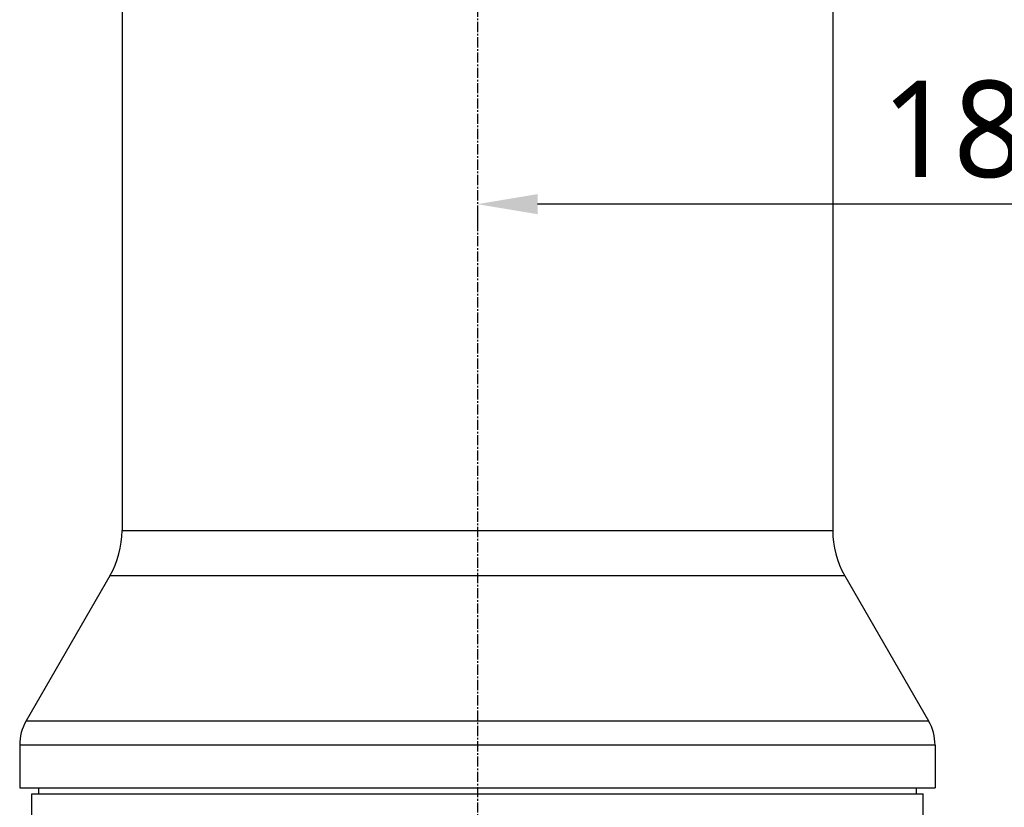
# Model space of a CAD drawing. Header units: millimetres. Extents: x 0 to 4378, y 0 to 2376.
# Tile 77 of 227: x 1468 to 1632, y 950 to 1081. Entities that reach past the tile are written whole.
import ezdxf

# ---------------------------------------------------------------- set-up
doc = ezdxf.new("R2010")
doc.units = ezdxf.units.MM
doc.header["$LTSCALE"] = 0.2
doc.linetypes.add('CENTER2', pattern=[1.125, 0.75, -0.125, 0.125, -0.125])
doc.layers.add('02_Center Line', color=1, linetype='CENTER2')
doc.styles.add('Rainbow-5.0 Style', font='malgunsl.ttf')
doc.dimstyles.new('Rainbow-5.0 Style', dxfattribs={"dimtxt": 4, "dimasz": 2.5, "dimexe": 1, "dimexo": 1, "dimgap": 1, "dimtad": 1, "dimdsep": 46, "dimtxsty": 'Rainbow-5.0 Style', "dimcen": 0, "dimclrd": 251, "dimclre": 251, "dimclrt": 7, "dimazin": 3, "dimtp": 0.1, "dimtm": 0.1, "dimtfac": 0.61, "dimtmove": 0, "dimatfit": 3, "dimfxl": 1, "dimlwd": -1, "dimlwe": -1, "dimarcsym": 1})

# ---------------------------------------------------------------- blocks, each defined once
blk = doc.blocks.new('*D132')
at = {"color": 251, "linetype": 'ByBlock', "transparency": 16777216}
for p, q in [((1731.81, 945.68), (1731.81, 1054.04)), ((1721.81, 1050.04), (1554.31, 1050.04)), ((1544.31, 1049.53), (1544.31, 1046.04))]:
    blk.add_line(p, q, dxfattribs=at)
at = {"color": 251, "transparency": 16777216}
for points in [[(1554.31, 1051.71), (1554.31, 1048.38), (1544.31, 1050.04)], [(1721.81, 1051.71), (1721.81, 1048.38), (1731.81, 1050.04)]]:
    blk.add_solid(points, dxfattribs=at)
at = {"layer": 'Defpoints', "color": 0, "transparency": 16777216}
for p in [(1544.31, 1053.53), (1544.31, 1050.04), (1731.81, 941.68)]:
    blk.add_point(p, dxfattribs=at)
at = {"color": 7, "transparency": 16777216, "insert": (1638.06, 1062.37), "char_height": 16, "attachment_point": 5, "style": 'Rainbow-5.0 Style'}
blk.add_mtext('187.5', dxfattribs=at)
blk = doc.blocks.new('A$Ca3a613b0')
for p, q in [((-246.5, 445.85), (-246.5, 336.2)), ((-128.5, 445.85), (-128.5, 336.2)), ((-246.5, 336.2), (-128.5, 336.2)), ((-248.51, 328.7), (-262.43, 304.59)), ((-126.49, 328.7), (-248.51, 328.7)), ((-126.49, 328.7), (-112.57, 304.59)), ((-262.43, 304.59), (-112.57, 304.59)), ((-111.5, 300.59), (-263.5, 300.59)), ((-263.5, 300.59), (-263.5, 293.5)), ((-111.5, 300.59), (-111.5, 293.5)), ((-263.5, 293.5), (-111.5, 293.5)), ((-260.37, 293.5), (-260.39, 292.5)), ((-114.63, 293.5), (-114.61, 292.5)), ((-261.5, 292.5), (-113.5, 292.5)), ((-261.5, 286.5), (-261.5, 292.5)), ((-113.5, 286.5), (-113.5, 292.5))]:
    blk.add_line(p, q)
for centre, radius, start, end in [((-261.5, 336.2), 15, 330, 0), ((-113.5, 336.2), 15, 180, 210), ((-255.5, 300.59), 8, 150, 180), ((-119.5, 300.59), 8, 0, 30)]:
    blk.add_arc(centre, radius, start, end)
at = {"layer": '02_Center Line', "ltscale": 11.288275}
blk.add_line((-187.5, 697.46), (-187.5, 100.36), dxfattribs=at)

msp = doc.modelspace()

# ---------------------------------------------------------------- block references
msp.add_blockref('A$Ca3a613b0', (1731.806, 659.684))

# ---------------------------------------------------------------- dimensions: what is measured, and where the dimension line sits
dim = msp.add_linear_dim(base=(1544.306, 1050.044), p1=(1731.806, 941.677), p2=(1544.306, 1053.534), dimstyle='Rainbow-5.0 Style', override={"dimscale": 4, "dimtol": 0, "dimlim": 0, "dimtp": 0.1, "dimtm": 0.1, "dimtfac": 0.61, "dimtdec": 2, "dimtolj": 0, "dimtzin": 8})
dim.commit()
dim.dimension.update_dxf_attribs({"geometry": '*D132', "text_midpoint": (1638.056, 1062.365)})

doc.saveas('drawing.dxf')
